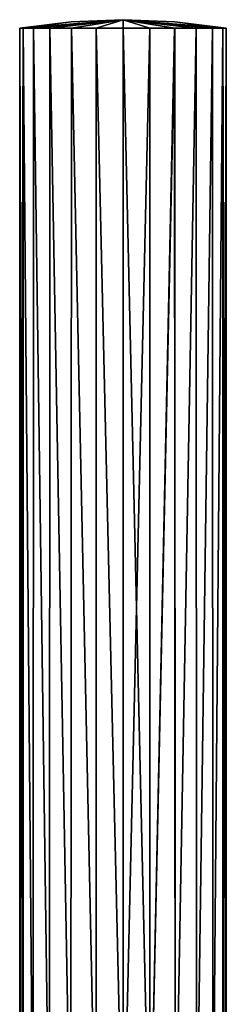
# Model space of a CAD drawing. Header units: millimetres. Extents: x -38 to 94, y -375 to 364.
# Tile 11 of 18: x 78 to 88, y 111 to 158. Entities that reach past the tile are written whole.
import ezdxf

# ---------------------------------------------------------------- set-up
doc = ezdxf.new("R2010")
doc.units = ezdxf.units.MM
doc.header["$LTSCALE"] = 83.899796
for name, color, linetype in [('37', 7, 'CONTINUOUS'), ('38', 7, 'CONTINUOUS'), ('39', 7, 'CONTINUOUS'), ('40', 7, 'CONTINUOUS')]:
    doc.layers.add(name, color=color, linetype=linetype)

msp = doc.modelspace()

# ---------------------------------------------------------------- linework, layer by layer
at = {"layer": '37', "linetype": 'CONTINUOUS'}
for points in [[(78.15, 157.147), (78.15, 102.741), (78.306, 102.741, 1.221), (78.15, 157.147)], [(78.315, 157.147, 1.255), (78.15, 157.147), (78.306, 102.741, 1.221), (78.315, 157.147, 1.255)], [(78.781, 102.741, 2.392), (78.315, 157.147, 1.255), (78.306, 102.741, 1.221), (78.781, 102.741, 2.392)], [(78.8, 157.147, 2.425), (78.315, 157.147, 1.255), (78.781, 102.741, 2.392), (78.8, 157.147, 2.425)], [(79.551, 102.741, 3.41), (78.8, 157.147, 2.425), (78.781, 102.741, 2.392), (79.551, 102.741, 3.41)], [(79.571, 157.147, 3.429), (78.8, 157.147, 2.425), (79.551, 102.741, 3.41), (79.571, 157.147, 3.429)], [(80.558, 102.741, 4.19), (79.571, 157.147, 3.429), (79.551, 102.741, 3.41), (80.558, 102.741, 4.19)], [(80.575, 157.147, 4.2), (79.571, 157.147, 3.429), (80.558, 102.741, 4.19), (80.575, 157.147, 4.2)], [(81.734, 102.741, 4.682), (80.575, 157.147, 4.2), (80.558, 102.741, 4.19), (81.734, 102.741, 4.682)], [(81.745, 157.147, 4.685), (80.575, 157.147, 4.2), (81.734, 102.741, 4.682), (81.745, 157.147, 4.685)], [(83, 102.741, 4.85), (81.745, 157.147, 4.685), (81.734, 102.741, 4.682), (83, 102.741, 4.85)], [(83, 157.147, 4.85), (81.745, 157.147, 4.685), (83, 102.741, 4.85), (83, 157.147, 4.85)], [(84.255, 157.147, 4.685), (83, 157.147, 4.85), (84.266, 102.741, 4.682), (84.255, 157.147, 4.685)], [(84.266, 102.741, 4.682), (83, 157.147, 4.85), (83, 102.741, 4.85), (84.266, 102.741, 4.682)], [(85.425, 157.147, 4.2), (84.255, 157.147, 4.685), (84.266, 102.741, 4.682), (85.425, 157.147, 4.2)], [(85.442, 102.741, 4.19), (85.425, 157.147, 4.2), (84.266, 102.741, 4.682), (85.442, 102.741, 4.19)], [(86.429, 157.147, 3.429), (85.425, 157.147, 4.2), (85.442, 102.741, 4.19), (86.429, 157.147, 3.429)], [(86.449, 102.741, 3.41), (86.429, 157.147, 3.429), (85.442, 102.741, 4.19), (86.449, 102.741, 3.41)], [(87.2, 157.147, 2.425), (86.429, 157.147, 3.429), (86.449, 102.741, 3.41), (87.2, 157.147, 2.425)], [(87.219, 102.741, 2.392), (87.2, 157.147, 2.425), (86.449, 102.741, 3.41), (87.219, 102.741, 2.392)], [(87.685, 157.147, 1.255), (87.2, 157.147, 2.425), (87.219, 102.741, 2.392), (87.685, 157.147, 1.255)], [(87.694, 102.741, 1.221), (87.685, 157.147, 1.255), (87.219, 102.741, 2.392), (87.694, 102.741, 1.221)], [(87.85, 157.147), (87.685, 157.147, 1.255), (87.85, 102.741), (87.85, 157.147)], [(87.85, 102.741), (87.685, 157.147, 1.255), (87.694, 102.741, 1.221), (87.85, 102.741)]]:
    msp.add_3dface(points, dxfattribs=at)
at = {"layer": '38', "linetype": 'CONTINUOUS'}
for points in [[(78.315, 157.147, 1.255), (78.8, 157.147, 2.425), (83, 157.541), (78.315, 157.147, 1.255)], [(78.315, 157.147, 1.255), (83, 157.541), (80.567, 157.443), (78.315, 157.147, 1.255)], [(78.8, 157.147, 2.425), (79.571, 157.147, 3.429), (83, 157.541), (78.8, 157.147, 2.425)], [(79.571, 157.147, 3.429), (80.575, 157.147, 4.2), (83, 157.541), (79.571, 157.147, 3.429)], [(80.575, 157.147, 4.2), (81.745, 157.147, 4.685), (83, 157.541), (80.575, 157.147, 4.2)], [(81.745, 157.147, 4.685), (83, 157.147, 4.85), (83, 157.541), (81.745, 157.147, 4.685)], [(83, 157.147, 4.85), (84.255, 157.147, 4.685), (83, 157.541), (83, 157.147, 4.85)], [(84.255, 157.147, 4.685), (85.425, 157.147, 4.2), (83, 157.541), (84.255, 157.147, 4.685)], [(85.425, 157.147, 4.2), (86.429, 157.147, 3.429), (83, 157.541), (85.425, 157.147, 4.2)], [(86.429, 157.147, 3.429), (87.2, 157.147, 2.425), (83, 157.541), (86.429, 157.147, 3.429)], [(87.2, 157.147, 2.425), (87.685, 157.147, 1.255), (83, 157.541), (87.2, 157.147, 2.425)], [(87.685, 157.147, 1.255), (87.85, 157.147), (83, 157.541), (87.685, 157.147, 1.255)], [(83, 157.541), (87.85, 157.147), (85.433, 157.443), (83, 157.541)], [(78.15, 157.147), (78.315, 157.147, 1.255), (80.567, 157.443), (78.15, 157.147)]]:
    msp.add_3dface(points, dxfattribs=at)
at = {"layer": '39', "linetype": 'CONTINUOUS'}
for points in [[(78.15, 102.741), (78.15, 157.147), (78.315, 157.147, -1.255), (78.15, 102.741)], [(78.15, 102.741), (78.315, 157.147, -1.255), (78.306, 102.741, -1.221), (78.15, 102.741)], [(78.306, 102.741, -1.221), (78.315, 157.147, -1.255), (78.781, 102.741, -2.392), (78.306, 102.741, -1.221)], [(78.315, 157.147, -1.255), (78.8, 157.147, -2.425), (78.781, 102.741, -2.392), (78.315, 157.147, -1.255)], [(78.781, 102.741, -2.392), (78.8, 157.147, -2.425), (79.551, 102.741, -3.41), (78.781, 102.741, -2.392)], [(78.8, 157.147, -2.425), (79.57, 157.147, -3.429), (79.551, 102.741, -3.41), (78.8, 157.147, -2.425)], [(79.551, 102.741, -3.41), (79.57, 157.147, -3.429), (80.558, 102.741, -4.19), (79.551, 102.741, -3.41)], [(79.57, 157.147, -3.429), (80.575, 157.147, -4.2), (80.558, 102.741, -4.19), (79.57, 157.147, -3.429)], [(80.558, 102.741, -4.19), (80.575, 157.147, -4.2), (81.734, 102.741, -4.682), (80.558, 102.741, -4.19)], [(80.575, 157.147, -4.2), (81.745, 157.147, -4.685), (81.734, 102.741, -4.682), (80.575, 157.147, -4.2)], [(81.734, 102.741, -4.682), (81.745, 157.147, -4.685), (83, 102.741, -4.85), (81.734, 102.741, -4.682)], [(81.745, 157.147, -4.685), (83.001, 157.147, -4.85), (83, 102.741, -4.85), (81.745, 157.147, -4.685)], [(83.001, 157.147, -4.85), (84.256, 157.147, -4.685), (83, 102.741, -4.85), (83.001, 157.147, -4.85)], [(83, 102.741, -4.85), (84.256, 157.147, -4.685), (84.266, 102.741, -4.682), (83, 102.741, -4.85)], [(84.256, 157.147, -4.685), (85.426, 157.147, -4.2), (84.266, 102.741, -4.682), (84.256, 157.147, -4.685)], [(84.266, 102.741, -4.682), (85.426, 157.147, -4.2), (85.442, 102.741, -4.19), (84.266, 102.741, -4.682)], [(85.426, 157.147, -4.2), (86.43, 157.147, -3.429), (85.442, 102.741, -4.19), (85.426, 157.147, -4.2)], [(85.442, 102.741, -4.19), (86.43, 157.147, -3.429), (86.449, 102.741, -3.41), (85.442, 102.741, -4.19)], [(86.43, 157.147, -3.429), (87.201, 157.147, -2.424), (86.449, 102.741, -3.41), (86.43, 157.147, -3.429)], [(86.449, 102.741, -3.41), (87.201, 157.147, -2.424), (87.219, 102.741, -2.392), (86.449, 102.741, -3.41)], [(87.201, 157.147, -2.424), (87.685, 157.147, -1.255), (87.219, 102.741, -2.392), (87.201, 157.147, -2.424)], [(87.219, 102.741, -2.392), (87.685, 157.147, -1.255), (87.694, 102.741, -1.221), (87.219, 102.741, -2.392)], [(87.685, 157.147, -1.255), (87.85, 157.147), (87.694, 102.741, -1.221), (87.685, 157.147, -1.255)], [(87.85, 157.147), (87.85, 102.741), (87.694, 102.741, -1.221), (87.85, 157.147)]]:
    msp.add_3dface(points, dxfattribs=at)
at = {"layer": '40', "linetype": 'CONTINUOUS'}
for points in [[(83, 157.541), (78.15, 157.147), (80.567, 157.443), (83, 157.541)], [(78.15, 157.147), (83, 157.541), (78.315, 157.147, -1.255), (78.15, 157.147)], [(83, 157.541), (78.8, 157.147, -2.425), (78.315, 157.147, -1.255), (83, 157.541)], [(83, 157.541), (79.57, 157.147, -3.429), (78.8, 157.147, -2.425), (83, 157.541)], [(83, 157.541), (80.575, 157.147, -4.2), (79.57, 157.147, -3.429), (83, 157.541)], [(83, 157.541), (81.745, 157.147, -4.685), (80.575, 157.147, -4.2), (83, 157.541)], [(83, 157.541), (83.001, 157.147, -4.85), (81.745, 157.147, -4.685), (83, 157.541)], [(83, 157.541), (85.433, 157.443), (87.685, 157.147, -1.255), (83, 157.541)], [(83, 157.541), (87.685, 157.147, -1.255), (87.201, 157.147, -2.424), (83, 157.541)], [(83, 157.541), (87.201, 157.147, -2.424), (86.43, 157.147, -3.429), (83, 157.541)], [(83, 157.541), (86.43, 157.147, -3.429), (85.426, 157.147, -4.2), (83, 157.541)], [(83, 157.541), (85.426, 157.147, -4.2), (84.256, 157.147, -4.685), (83, 157.541)], [(83, 157.541), (84.256, 157.147, -4.685), (83.001, 157.147, -4.85), (83, 157.541)], [(85.433, 157.443), (87.85, 157.147), (87.685, 157.147, -1.255), (85.433, 157.443)]]:
    msp.add_3dface(points, dxfattribs=at)

doc.saveas('drawing.dxf')
